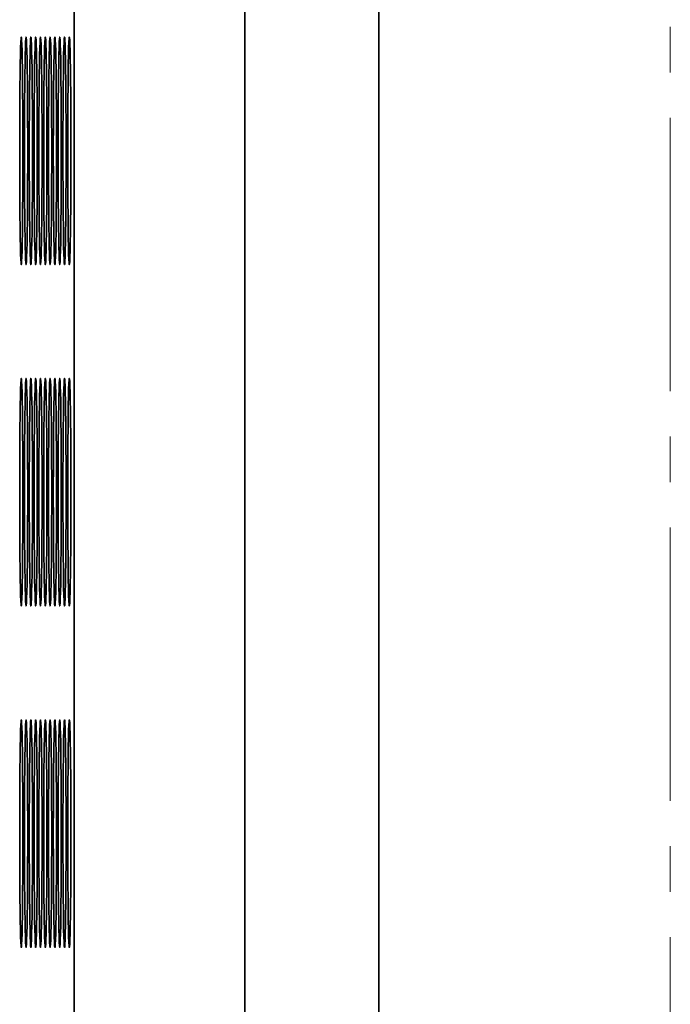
# Model space of a CAD drawing. Header units: millimetres. Extents: x -14862 to 14862, y -10512 to 10512.
# Tile 74 of 199: x -3908 to -3794, y -1438 to -1265. Entities that reach past the tile are written whole.
import ezdxf

# ---------------------------------------------------------------- set-up
doc = ezdxf.new("R2010")
doc.units = ezdxf.units.MM
doc.header["$LTSCALE"] = 4
doc.linetypes.add('点画线', pattern=[18, 12, -2, 2, -2])
doc.layers.add('中心线层', color=1, linetype='点画线', lineweight=18)
doc.layers.add('几何体', color=7, linetype='Continuous', lineweight=35)

msp = doc.modelspace()

# ---------------------------------------------------------------- linework, layer by layer
at = {"layer": '中心线层'}
msp.add_line((-3793.859, -58.603), (-3793.859, -2926.188), dxfattribs=at)
at = {"layer": '几何体'}
for p, q in [((-3898.701, -2668.38), (-3898.701, -268.38)), ((-3868.705, -2668.38), (-3868.705, -268.38)), ((-3845.126, -2668.38), (-3845.126, -268.38))]:
    msp.add_line(p, q, dxfattribs=at)
for points in [[(-3907.718, -1291.046), (-3907.715, -1288.38), (-3907.718, -1285.714), (-3907.725, -1283.096), (-3907.738, -1280.572), (-3907.755, -1278.188), (-3907.776, -1275.985), (-3907.801, -1274.004), (-3907.83, -1272.279), (-3907.862, -1270.841), (-3907.896, -1269.717), (-3907.931, -1268.925), (-3907.968, -1268.481), (-3908.006, -1268.391), (-3908.044, -1268.659), (-3908.08, -1269.278), (-3908.115, -1270.238), (-3908.149, -1271.522), (-3908.179, -1273.107), (-3908.206, -1274.964), (-3908.229, -1277.061), (-3908.248, -1279.36), (-3908.263, -1281.82), (-3908.273, -1284.396), (-3908.278, -1287.044), (-3908.278, -1289.716), (-3908.273, -1292.364), (-3908.263, -1294.941), (-3908.248, -1297.4), (-3908.229, -1299.699), (-3908.206, -1301.796), (-3908.179, -1303.653), (-3908.149, -1305.238), (-3908.115, -1306.522), (-3908.08, -1307.482), (-3908.044, -1308.102), (-3908.006, -1308.369), (-3907.968, -1308.28), (-3907.931, -1307.835), (-3907.896, -1307.044), (-3907.862, -1305.919), (-3907.83, -1304.482), (-3907.801, -1302.757), (-3907.776, -1300.775), (-3907.755, -1298.573), (-3907.738, -1296.188), (-3907.725, -1293.664), (-3907.718, -1291.046)], [(-3906.873, -1291.046), (-3906.87, -1288.38), (-3906.873, -1285.714), (-3906.88, -1283.096), (-3906.893, -1280.572), (-3906.91, -1278.188), (-3906.931, -1275.985), (-3906.956, -1274.004), (-3906.985, -1272.279), (-3907.017, -1270.841), (-3907.051, -1269.717), (-3907.086, -1268.925), (-3907.123, -1268.481), (-3907.162, -1268.391), (-3907.199, -1268.659), (-3907.235, -1269.278), (-3907.27, -1270.238), (-3907.304, -1271.522), (-3907.333, -1273.107), (-3907.361, -1274.964), (-3907.384, -1277.061), (-3907.403, -1279.36), (-3907.418, -1281.82), (-3907.428, -1284.396), (-3907.432, -1287.044), (-3907.432, -1289.716), (-3907.428, -1292.364), (-3907.418, -1294.941), (-3907.403, -1297.4), (-3907.384, -1299.699), (-3907.361, -1301.796), (-3907.333, -1303.653), (-3907.304, -1305.238), (-3907.27, -1306.522), (-3907.235, -1307.482), (-3907.199, -1308.102), (-3907.162, -1308.369), (-3907.123, -1308.28), (-3907.086, -1307.835), (-3907.051, -1307.044), (-3907.017, -1305.919), (-3906.985, -1304.482), (-3906.956, -1302.757), (-3906.931, -1300.775), (-3906.91, -1298.573), (-3906.893, -1296.188), (-3906.88, -1293.664), (-3906.873, -1291.046)], [(-3906.028, -1291.046), (-3906.025, -1288.38), (-3906.028, -1285.714), (-3906.035, -1283.096), (-3906.048, -1280.572), (-3906.065, -1278.188), (-3906.086, -1275.985), (-3906.111, -1274.004), (-3906.14, -1272.279), (-3906.172, -1270.841), (-3906.206, -1269.717), (-3906.241, -1268.925), (-3906.278, -1268.481), (-3906.317, -1268.391), (-3906.354, -1268.659), (-3906.39, -1269.278), (-3906.425, -1270.238), (-3906.459, -1271.522), (-3906.488, -1273.107), (-3906.516, -1274.964), (-3906.539, -1277.061), (-3906.558, -1279.36), (-3906.573, -1281.82), (-3906.583, -1284.396), (-3906.587, -1287.044), (-3906.587, -1289.716), (-3906.583, -1292.364), (-3906.573, -1294.941), (-3906.558, -1297.4), (-3906.539, -1299.699), (-3906.516, -1301.796), (-3906.488, -1303.653), (-3906.459, -1305.238), (-3906.425, -1306.522), (-3906.39, -1307.482), (-3906.354, -1308.102), (-3906.317, -1308.369), (-3906.278, -1308.28), (-3906.241, -1307.835), (-3906.206, -1307.044), (-3906.172, -1305.919), (-3906.14, -1304.482), (-3906.111, -1302.757), (-3906.086, -1300.775), (-3906.065, -1298.573), (-3906.048, -1296.188), (-3906.035, -1293.664), (-3906.028, -1291.046)], [(-3905.183, -1291.046), (-3905.18, -1288.38), (-3905.183, -1285.714), (-3905.19, -1283.096), (-3905.203, -1280.572), (-3905.22, -1278.188), (-3905.241, -1275.985), (-3905.266, -1274.004), (-3905.295, -1272.279), (-3905.327, -1270.841), (-3905.361, -1269.717), (-3905.396, -1268.925), (-3905.433, -1268.481), (-3905.472, -1268.391), (-3905.509, -1268.659), (-3905.545, -1269.278), (-3905.58, -1270.238), (-3905.614, -1271.522), (-3905.643, -1273.107), (-3905.671, -1274.964), (-3905.694, -1277.061), (-3905.713, -1279.36), (-3905.728, -1281.82), (-3905.738, -1284.396), (-3905.742, -1287.044), (-3905.742, -1289.716), (-3905.738, -1292.364), (-3905.728, -1294.941), (-3905.713, -1297.4), (-3905.694, -1299.699), (-3905.671, -1301.796), (-3905.643, -1303.653), (-3905.614, -1305.238), (-3905.58, -1306.522), (-3905.545, -1307.482), (-3905.509, -1308.102), (-3905.472, -1308.369), (-3905.433, -1308.28), (-3905.396, -1307.835), (-3905.361, -1307.044), (-3905.327, -1305.919), (-3905.295, -1304.482), (-3905.266, -1302.757), (-3905.241, -1300.775), (-3905.22, -1298.573), (-3905.203, -1296.188), (-3905.19, -1293.664), (-3905.183, -1291.046)], [(-3904.338, -1291.046), (-3904.335, -1288.38), (-3904.338, -1285.714), (-3904.345, -1283.096), (-3904.358, -1280.572), (-3904.375, -1278.188), (-3904.396, -1275.985), (-3904.421, -1274.004), (-3904.449, -1272.279), (-3904.482, -1270.841), (-3904.516, -1269.717), (-3904.551, -1268.925), (-3904.589, -1268.481), (-3904.627, -1268.391), (-3904.664, -1268.659), (-3904.7, -1269.278), (-3904.735, -1270.238), (-3904.769, -1271.522), (-3904.798, -1273.107), (-3904.826, -1274.964), (-3904.849, -1277.061), (-3904.868, -1279.36), (-3904.883, -1281.82), (-3904.893, -1284.396), (-3904.897, -1287.044), (-3904.897, -1289.716), (-3904.893, -1292.364), (-3904.883, -1294.941), (-3904.868, -1297.4), (-3904.849, -1299.699), (-3904.826, -1301.796), (-3904.798, -1303.653), (-3904.769, -1305.238), (-3904.735, -1306.522), (-3904.7, -1307.482), (-3904.664, -1308.102), (-3904.627, -1308.369), (-3904.589, -1308.28), (-3904.551, -1307.835), (-3904.516, -1307.044), (-3904.482, -1305.919), (-3904.449, -1304.482), (-3904.421, -1302.757), (-3904.396, -1300.775), (-3904.375, -1298.573), (-3904.358, -1296.188), (-3904.345, -1293.664), (-3904.338, -1291.046)], [(-3903.493, -1291.046), (-3903.49, -1288.38), (-3903.493, -1285.714), (-3903.5, -1283.096), (-3903.513, -1280.572), (-3903.53, -1278.188), (-3903.551, -1275.985), (-3903.576, -1274.004), (-3903.604, -1272.279), (-3903.637, -1270.841), (-3903.67, -1269.717), (-3903.706, -1268.925), (-3903.744, -1268.481), (-3903.781, -1268.391), (-3903.819, -1268.659), (-3903.855, -1269.278), (-3903.89, -1270.238), (-3903.924, -1271.522), (-3903.953, -1273.107), (-3903.981, -1274.964), (-3904.004, -1277.061), (-3904.023, -1279.36), (-3904.038, -1281.82), (-3904.048, -1284.396), (-3904.053, -1287.044), (-3904.053, -1289.716), (-3904.048, -1292.364), (-3904.038, -1294.941), (-3904.023, -1297.4), (-3904.004, -1299.699), (-3903.981, -1301.796), (-3903.953, -1303.653), (-3903.924, -1305.238), (-3903.89, -1306.522), (-3903.855, -1307.482), (-3903.819, -1308.102), (-3903.781, -1308.369), (-3903.744, -1308.28), (-3903.706, -1307.835), (-3903.67, -1307.044), (-3903.637, -1305.919), (-3903.604, -1304.482), (-3903.576, -1302.757), (-3903.551, -1300.775), (-3903.53, -1298.573), (-3903.513, -1296.188), (-3903.5, -1293.664), (-3903.493, -1291.046)], [(-3902.648, -1291.046), (-3902.645, -1288.38), (-3902.648, -1285.714), (-3902.655, -1283.096), (-3902.668, -1280.572), (-3902.684, -1278.188), (-3902.706, -1275.985), (-3902.731, -1274.004), (-3902.759, -1272.279), (-3902.792, -1270.841), (-3902.825, -1269.717), (-3902.861, -1268.925), (-3902.899, -1268.481), (-3902.936, -1268.391), (-3902.974, -1268.659), (-3903.01, -1269.278), (-3903.045, -1270.238), (-3903.078, -1271.522), (-3903.108, -1273.107), (-3903.136, -1274.964), (-3903.159, -1277.061), (-3903.178, -1279.36), (-3903.193, -1281.82), (-3903.203, -1284.396), (-3903.208, -1287.044), (-3903.208, -1289.716), (-3903.203, -1292.364), (-3903.193, -1294.941), (-3903.178, -1297.4), (-3903.159, -1299.699), (-3903.136, -1301.796), (-3903.108, -1303.653), (-3903.078, -1305.238), (-3903.045, -1306.522), (-3903.01, -1307.482), (-3902.974, -1308.102), (-3902.936, -1308.369), (-3902.899, -1308.28), (-3902.861, -1307.835), (-3902.825, -1307.044), (-3902.792, -1305.919), (-3902.759, -1304.482), (-3902.731, -1302.757), (-3902.706, -1300.775), (-3902.684, -1298.573), (-3902.668, -1296.188), (-3902.655, -1293.664), (-3902.648, -1291.046)], [(-3901.803, -1291.046), (-3901.8, -1288.38), (-3901.803, -1285.714), (-3901.81, -1283.096), (-3901.823, -1280.572), (-3901.839, -1278.188), (-3901.861, -1275.985), (-3901.886, -1274.004), (-3901.914, -1272.279), (-3901.947, -1270.841), (-3901.98, -1269.717), (-3902.016, -1268.925), (-3902.054, -1268.481), (-3902.091, -1268.391), (-3902.129, -1268.659), (-3902.165, -1269.278), (-3902.201, -1270.238), (-3902.233, -1271.522), (-3902.263, -1273.107), (-3902.291, -1274.964), (-3902.314, -1277.061), (-3902.333, -1279.36), (-3902.348, -1281.82), (-3902.358, -1284.396), (-3902.363, -1287.044), (-3902.363, -1289.716), (-3902.358, -1292.364), (-3902.348, -1294.941), (-3902.333, -1297.4), (-3902.314, -1299.699), (-3902.291, -1301.796), (-3902.263, -1303.653), (-3902.233, -1305.238), (-3902.201, -1306.522), (-3902.165, -1307.482), (-3902.129, -1308.102), (-3902.091, -1308.369), (-3902.054, -1308.28), (-3902.016, -1307.835), (-3901.98, -1307.044), (-3901.947, -1305.919), (-3901.914, -1304.482), (-3901.886, -1302.757), (-3901.861, -1300.775), (-3901.839, -1298.573), (-3901.823, -1296.188), (-3901.81, -1293.664), (-3901.803, -1291.046)], [(-3900.958, -1291.046), (-3900.955, -1288.38), (-3900.958, -1285.714), (-3900.965, -1283.096), (-3900.978, -1280.572), (-3900.994, -1278.188), (-3901.016, -1275.985), (-3901.041, -1274.004), (-3901.069, -1272.279), (-3901.102, -1270.841), (-3901.135, -1269.717), (-3901.171, -1268.925), (-3901.209, -1268.481), (-3901.246, -1268.391), (-3901.284, -1268.659), (-3901.32, -1269.278), (-3901.356, -1270.238), (-3901.388, -1271.522), (-3901.418, -1273.107), (-3901.446, -1274.964), (-3901.469, -1277.061), (-3901.488, -1279.36), (-3901.502, -1281.82), (-3901.513, -1284.396), (-3901.518, -1287.044), (-3901.518, -1289.716), (-3901.513, -1292.364), (-3901.502, -1294.941), (-3901.488, -1297.4), (-3901.469, -1299.699), (-3901.446, -1301.796), (-3901.418, -1303.653), (-3901.388, -1305.238), (-3901.356, -1306.522), (-3901.32, -1307.482), (-3901.284, -1308.102), (-3901.246, -1308.369), (-3901.209, -1308.28), (-3901.171, -1307.835), (-3901.135, -1307.044), (-3901.102, -1305.919), (-3901.069, -1304.482), (-3901.041, -1302.757), (-3901.016, -1300.775), (-3900.994, -1298.573), (-3900.978, -1296.188), (-3900.965, -1293.664), (-3900.958, -1291.046)], [(-3900.113, -1291.046), (-3900.11, -1288.38), (-3900.113, -1285.714), (-3900.121, -1283.096), (-3900.133, -1280.572), (-3900.149, -1278.188), (-3900.171, -1275.985), (-3900.196, -1274.004), (-3900.224, -1272.279), (-3900.257, -1270.841), (-3900.29, -1269.717), (-3900.327, -1268.925), (-3900.364, -1268.481), (-3900.401, -1268.391), (-3900.439, -1268.659), (-3900.475, -1269.278), (-3900.511, -1270.238), (-3900.543, -1271.522), (-3900.574, -1273.107), (-3900.6, -1274.964), (-3900.624, -1277.061), (-3900.643, -1279.36), (-3900.657, -1281.82), (-3900.668, -1284.396), (-3900.673, -1287.044), (-3900.673, -1289.716), (-3900.668, -1292.364), (-3900.657, -1294.941), (-3900.643, -1297.4), (-3900.624, -1299.699), (-3900.6, -1301.796), (-3900.574, -1303.653), (-3900.543, -1305.238), (-3900.511, -1306.522), (-3900.475, -1307.482), (-3900.439, -1308.102), (-3900.401, -1308.369), (-3900.364, -1308.28), (-3900.327, -1307.835), (-3900.29, -1307.044), (-3900.257, -1305.919), (-3900.224, -1304.482), (-3900.196, -1302.757), (-3900.171, -1300.775), (-3900.149, -1298.573), (-3900.133, -1296.188), (-3900.121, -1293.664), (-3900.113, -1291.046)], [(-3899.268, -1291.046), (-3899.265, -1288.38), (-3899.268, -1285.714), (-3899.276, -1283.096), (-3899.287, -1280.572), (-3899.304, -1278.188), (-3899.326, -1275.985), (-3899.351, -1274.004), (-3899.38, -1272.279), (-3899.411, -1270.841), (-3899.445, -1269.717), (-3899.482, -1268.925), (-3899.519, -1268.481), (-3899.556, -1268.391), (-3899.594, -1268.659), (-3899.63, -1269.278), (-3899.666, -1270.238), (-3899.698, -1271.522), (-3899.729, -1273.107), (-3899.755, -1274.964), (-3899.779, -1277.061), (-3899.798, -1279.36), (-3899.813, -1281.82), (-3899.823, -1284.396), (-3899.828, -1287.044), (-3899.828, -1289.716), (-3899.823, -1292.364), (-3899.813, -1294.941), (-3899.798, -1297.4), (-3899.779, -1299.699), (-3899.755, -1301.796), (-3899.729, -1303.653), (-3899.698, -1305.238), (-3899.666, -1306.522), (-3899.63, -1307.482), (-3899.594, -1308.102), (-3899.556, -1308.369), (-3899.519, -1308.28), (-3899.482, -1307.835), (-3899.445, -1307.044), (-3899.411, -1305.919), (-3899.38, -1304.482), (-3899.351, -1302.757), (-3899.326, -1300.775), (-3899.304, -1298.573), (-3899.287, -1296.188), (-3899.276, -1293.664), (-3899.268, -1291.046)], [(-3907.718, -1351.046), (-3907.715, -1348.38), (-3907.718, -1345.714), (-3907.725, -1343.096), (-3907.738, -1340.572), (-3907.755, -1338.188), (-3907.776, -1335.985), (-3907.801, -1334.004), (-3907.83, -1332.279), (-3907.862, -1330.841), (-3907.896, -1329.717), (-3907.931, -1328.925), (-3907.968, -1328.481), (-3908.006, -1328.391), (-3908.044, -1328.659), (-3908.08, -1329.278), (-3908.115, -1330.238), (-3908.149, -1331.522), (-3908.179, -1333.107), (-3908.206, -1334.964), (-3908.229, -1337.061), (-3908.248, -1339.36), (-3908.263, -1341.82), (-3908.273, -1344.396), (-3908.278, -1347.044), (-3908.278, -1349.716), (-3908.273, -1352.364), (-3908.263, -1354.941), (-3908.248, -1357.4), (-3908.229, -1359.699), (-3908.206, -1361.796), (-3908.179, -1363.653), (-3908.149, -1365.238), (-3908.115, -1366.522), (-3908.08, -1367.482), (-3908.044, -1368.102), (-3908.006, -1368.369), (-3907.968, -1368.28), (-3907.931, -1367.835), (-3907.896, -1367.044), (-3907.862, -1365.919), (-3907.83, -1364.482), (-3907.801, -1362.757), (-3907.776, -1360.775), (-3907.755, -1358.573), (-3907.738, -1356.188), (-3907.725, -1353.664), (-3907.718, -1351.046)], [(-3906.873, -1351.046), (-3906.87, -1348.38), (-3906.873, -1345.714), (-3906.88, -1343.096), (-3906.893, -1340.572), (-3906.91, -1338.188), (-3906.931, -1335.985), (-3906.956, -1334.004), (-3906.985, -1332.279), (-3907.017, -1330.841), (-3907.051, -1329.717), (-3907.086, -1328.925), (-3907.123, -1328.481), (-3907.162, -1328.391), (-3907.199, -1328.659), (-3907.235, -1329.278), (-3907.27, -1330.238), (-3907.304, -1331.522), (-3907.333, -1333.107), (-3907.361, -1334.964), (-3907.384, -1337.061), (-3907.403, -1339.36), (-3907.418, -1341.82), (-3907.428, -1344.396), (-3907.432, -1347.044), (-3907.432, -1349.716), (-3907.428, -1352.364), (-3907.418, -1354.941), (-3907.403, -1357.4), (-3907.384, -1359.699), (-3907.361, -1361.796), (-3907.333, -1363.653), (-3907.304, -1365.238), (-3907.27, -1366.522), (-3907.235, -1367.482), (-3907.199, -1368.102), (-3907.162, -1368.369), (-3907.123, -1368.28), (-3907.086, -1367.835), (-3907.051, -1367.044), (-3907.017, -1365.919), (-3906.985, -1364.482), (-3906.956, -1362.757), (-3906.931, -1360.775), (-3906.91, -1358.573), (-3906.893, -1356.188), (-3906.88, -1353.664), (-3906.873, -1351.046)], [(-3906.028, -1351.046), (-3906.025, -1348.38), (-3906.028, -1345.714), (-3906.035, -1343.096), (-3906.048, -1340.572), (-3906.065, -1338.188), (-3906.086, -1335.985), (-3906.111, -1334.004), (-3906.14, -1332.279), (-3906.172, -1330.841), (-3906.206, -1329.717), (-3906.241, -1328.925), (-3906.278, -1328.481), (-3906.317, -1328.391), (-3906.354, -1328.659), (-3906.39, -1329.278), (-3906.425, -1330.238), (-3906.459, -1331.522), (-3906.488, -1333.107), (-3906.516, -1334.964), (-3906.539, -1337.061), (-3906.558, -1339.36), (-3906.573, -1341.82), (-3906.583, -1344.396), (-3906.587, -1347.044), (-3906.587, -1349.716), (-3906.583, -1352.364), (-3906.573, -1354.941), (-3906.558, -1357.4), (-3906.539, -1359.699), (-3906.516, -1361.796), (-3906.488, -1363.653), (-3906.459, -1365.238), (-3906.425, -1366.522), (-3906.39, -1367.482), (-3906.354, -1368.102), (-3906.317, -1368.369), (-3906.278, -1368.28), (-3906.241, -1367.835), (-3906.206, -1367.044), (-3906.172, -1365.919), (-3906.14, -1364.482), (-3906.111, -1362.757), (-3906.086, -1360.775), (-3906.065, -1358.573), (-3906.048, -1356.188), (-3906.035, -1353.664), (-3906.028, -1351.046)], [(-3905.183, -1351.046), (-3905.18, -1348.38), (-3905.183, -1345.714), (-3905.19, -1343.096), (-3905.203, -1340.572), (-3905.22, -1338.188), (-3905.241, -1335.985), (-3905.266, -1334.004), (-3905.295, -1332.279), (-3905.327, -1330.841), (-3905.361, -1329.717), (-3905.396, -1328.925), (-3905.433, -1328.481), (-3905.472, -1328.391), (-3905.509, -1328.659), (-3905.545, -1329.278), (-3905.58, -1330.238), (-3905.614, -1331.522), (-3905.643, -1333.107), (-3905.671, -1334.964), (-3905.694, -1337.061), (-3905.713, -1339.36), (-3905.728, -1341.82), (-3905.738, -1344.396), (-3905.742, -1347.044), (-3905.742, -1349.716), (-3905.738, -1352.364), (-3905.728, -1354.941), (-3905.713, -1357.4), (-3905.694, -1359.699), (-3905.671, -1361.796), (-3905.643, -1363.653), (-3905.614, -1365.238), (-3905.58, -1366.522), (-3905.545, -1367.482), (-3905.509, -1368.102), (-3905.472, -1368.369), (-3905.433, -1368.28), (-3905.396, -1367.835), (-3905.361, -1367.044), (-3905.327, -1365.919), (-3905.295, -1364.482), (-3905.266, -1362.757), (-3905.241, -1360.775), (-3905.22, -1358.573), (-3905.203, -1356.188), (-3905.19, -1353.664), (-3905.183, -1351.046)], [(-3904.338, -1351.046), (-3904.335, -1348.38), (-3904.338, -1345.714), (-3904.345, -1343.096), (-3904.358, -1340.572), (-3904.375, -1338.188), (-3904.396, -1335.985), (-3904.421, -1334.004), (-3904.449, -1332.279), (-3904.482, -1330.841), (-3904.516, -1329.717), (-3904.551, -1328.925), (-3904.589, -1328.481), (-3904.627, -1328.391), (-3904.664, -1328.659), (-3904.7, -1329.278), (-3904.735, -1330.238), (-3904.769, -1331.522), (-3904.798, -1333.107), (-3904.826, -1334.964), (-3904.849, -1337.061), (-3904.868, -1339.36), (-3904.883, -1341.82), (-3904.893, -1344.396), (-3904.897, -1347.044), (-3904.897, -1349.716), (-3904.893, -1352.364), (-3904.883, -1354.941), (-3904.868, -1357.4), (-3904.849, -1359.699), (-3904.826, -1361.796), (-3904.798, -1363.653), (-3904.769, -1365.238), (-3904.735, -1366.522), (-3904.7, -1367.482), (-3904.664, -1368.102), (-3904.627, -1368.369), (-3904.589, -1368.28), (-3904.551, -1367.835), (-3904.516, -1367.044), (-3904.482, -1365.919), (-3904.449, -1364.482), (-3904.421, -1362.757), (-3904.396, -1360.775), (-3904.375, -1358.573), (-3904.358, -1356.188), (-3904.345, -1353.664), (-3904.338, -1351.046)], [(-3903.493, -1351.046), (-3903.49, -1348.38), (-3903.493, -1345.714), (-3903.5, -1343.096), (-3903.513, -1340.572), (-3903.53, -1338.188), (-3903.551, -1335.985), (-3903.576, -1334.004), (-3903.604, -1332.279), (-3903.637, -1330.841), (-3903.67, -1329.717), (-3903.706, -1328.925), (-3903.744, -1328.481), (-3903.781, -1328.391), (-3903.819, -1328.659), (-3903.855, -1329.278), (-3903.89, -1330.238), (-3903.924, -1331.522), (-3903.953, -1333.107), (-3903.981, -1334.964), (-3904.004, -1337.061), (-3904.023, -1339.36), (-3904.038, -1341.82), (-3904.048, -1344.396), (-3904.053, -1347.044), (-3904.053, -1349.716), (-3904.048, -1352.364), (-3904.038, -1354.941), (-3904.023, -1357.4), (-3904.004, -1359.699), (-3903.981, -1361.796), (-3903.953, -1363.653), (-3903.924, -1365.238), (-3903.89, -1366.522), (-3903.855, -1367.482), (-3903.819, -1368.102), (-3903.781, -1368.369), (-3903.744, -1368.28), (-3903.706, -1367.835), (-3903.67, -1367.044), (-3903.637, -1365.919), (-3903.604, -1364.482), (-3903.576, -1362.757), (-3903.551, -1360.775), (-3903.53, -1358.573), (-3903.513, -1356.188), (-3903.5, -1353.664), (-3903.493, -1351.046)], [(-3902.648, -1351.046), (-3902.645, -1348.38), (-3902.648, -1345.714), (-3902.655, -1343.096), (-3902.668, -1340.572), (-3902.684, -1338.188), (-3902.706, -1335.985), (-3902.731, -1334.004), (-3902.759, -1332.279), (-3902.792, -1330.841), (-3902.825, -1329.717), (-3902.861, -1328.925), (-3902.899, -1328.481), (-3902.936, -1328.391), (-3902.974, -1328.659), (-3903.01, -1329.278), (-3903.045, -1330.238), (-3903.078, -1331.522), (-3903.108, -1333.107), (-3903.136, -1334.964), (-3903.159, -1337.061), (-3903.178, -1339.36), (-3903.193, -1341.82), (-3903.203, -1344.396), (-3903.208, -1347.044), (-3903.208, -1349.716), (-3903.203, -1352.364), (-3903.193, -1354.941), (-3903.178, -1357.4), (-3903.159, -1359.699), (-3903.136, -1361.796), (-3903.108, -1363.653), (-3903.078, -1365.238), (-3903.045, -1366.522), (-3903.01, -1367.482), (-3902.974, -1368.102), (-3902.936, -1368.369), (-3902.899, -1368.28), (-3902.861, -1367.835), (-3902.825, -1367.044), (-3902.792, -1365.919), (-3902.759, -1364.482), (-3902.731, -1362.757), (-3902.706, -1360.775), (-3902.684, -1358.573), (-3902.668, -1356.188), (-3902.655, -1353.664), (-3902.648, -1351.046)], [(-3901.803, -1351.046), (-3901.8, -1348.38), (-3901.803, -1345.714), (-3901.81, -1343.096), (-3901.823, -1340.572), (-3901.839, -1338.188), (-3901.861, -1335.985), (-3901.886, -1334.004), (-3901.914, -1332.279), (-3901.947, -1330.841), (-3901.98, -1329.717), (-3902.016, -1328.925), (-3902.054, -1328.481), (-3902.091, -1328.391), (-3902.129, -1328.659), (-3902.165, -1329.278), (-3902.201, -1330.238), (-3902.233, -1331.522), (-3902.263, -1333.107), (-3902.291, -1334.964), (-3902.314, -1337.061), (-3902.333, -1339.36), (-3902.348, -1341.82), (-3902.358, -1344.396), (-3902.363, -1347.044), (-3902.363, -1349.716), (-3902.358, -1352.364), (-3902.348, -1354.941), (-3902.333, -1357.4), (-3902.314, -1359.699), (-3902.291, -1361.796), (-3902.263, -1363.653), (-3902.233, -1365.238), (-3902.201, -1366.522), (-3902.165, -1367.482), (-3902.129, -1368.102), (-3902.091, -1368.369), (-3902.054, -1368.28), (-3902.016, -1367.835), (-3901.98, -1367.044), (-3901.947, -1365.919), (-3901.914, -1364.482), (-3901.886, -1362.757), (-3901.861, -1360.775), (-3901.839, -1358.573), (-3901.823, -1356.188), (-3901.81, -1353.664), (-3901.803, -1351.046)], [(-3900.958, -1351.046), (-3900.955, -1348.38), (-3900.958, -1345.714), (-3900.965, -1343.096), (-3900.978, -1340.572), (-3900.994, -1338.188), (-3901.016, -1335.985), (-3901.041, -1334.004), (-3901.069, -1332.279), (-3901.102, -1330.841), (-3901.135, -1329.717), (-3901.171, -1328.925), (-3901.209, -1328.481), (-3901.246, -1328.391), (-3901.284, -1328.659), (-3901.32, -1329.278), (-3901.356, -1330.238), (-3901.388, -1331.522), (-3901.418, -1333.107), (-3901.446, -1334.964), (-3901.469, -1337.061), (-3901.488, -1339.36), (-3901.502, -1341.82), (-3901.513, -1344.396), (-3901.518, -1347.044), (-3901.518, -1349.716), (-3901.513, -1352.364), (-3901.502, -1354.941), (-3901.488, -1357.4), (-3901.469, -1359.699), (-3901.446, -1361.796), (-3901.418, -1363.653), (-3901.388, -1365.238), (-3901.356, -1366.522), (-3901.32, -1367.482), (-3901.284, -1368.102), (-3901.246, -1368.369), (-3901.209, -1368.28), (-3901.171, -1367.835), (-3901.135, -1367.044), (-3901.102, -1365.919), (-3901.069, -1364.482), (-3901.041, -1362.757), (-3901.016, -1360.775), (-3900.994, -1358.573), (-3900.978, -1356.188), (-3900.965, -1353.664), (-3900.958, -1351.046)], [(-3900.113, -1351.046), (-3900.11, -1348.38), (-3900.113, -1345.714), (-3900.121, -1343.096), (-3900.133, -1340.572), (-3900.149, -1338.188), (-3900.171, -1335.985), (-3900.196, -1334.004), (-3900.224, -1332.279), (-3900.257, -1330.841), (-3900.29, -1329.717), (-3900.327, -1328.925), (-3900.364, -1328.481), (-3900.401, -1328.391), (-3900.439, -1328.659), (-3900.475, -1329.278), (-3900.511, -1330.238), (-3900.543, -1331.522), (-3900.574, -1333.107), (-3900.6, -1334.964), (-3900.624, -1337.061), (-3900.643, -1339.36), (-3900.657, -1341.82), (-3900.668, -1344.396), (-3900.673, -1347.044), (-3900.673, -1349.716), (-3900.668, -1352.364), (-3900.657, -1354.941), (-3900.643, -1357.4), (-3900.624, -1359.699), (-3900.6, -1361.796), (-3900.574, -1363.653), (-3900.543, -1365.238), (-3900.511, -1366.522), (-3900.475, -1367.482), (-3900.439, -1368.102), (-3900.401, -1368.369), (-3900.364, -1368.28), (-3900.327, -1367.835), (-3900.29, -1367.044), (-3900.257, -1365.919), (-3900.224, -1364.482), (-3900.196, -1362.757), (-3900.171, -1360.775), (-3900.149, -1358.573), (-3900.133, -1356.188), (-3900.121, -1353.664), (-3900.113, -1351.046)], [(-3899.268, -1351.046), (-3899.265, -1348.38), (-3899.268, -1345.714), (-3899.276, -1343.096), (-3899.287, -1340.572), (-3899.304, -1338.188), (-3899.326, -1335.985), (-3899.351, -1334.004), (-3899.38, -1332.279), (-3899.411, -1330.841), (-3899.445, -1329.717), (-3899.482, -1328.925), (-3899.519, -1328.481), (-3899.556, -1328.391), (-3899.594, -1328.659), (-3899.63, -1329.278), (-3899.666, -1330.238), (-3899.698, -1331.522), (-3899.729, -1333.107), (-3899.755, -1334.964), (-3899.779, -1337.061), (-3899.798, -1339.36), (-3899.813, -1341.82), (-3899.823, -1344.396), (-3899.828, -1347.044), (-3899.828, -1349.716), (-3899.823, -1352.364), (-3899.813, -1354.941), (-3899.798, -1357.4), (-3899.779, -1359.699), (-3899.755, -1361.796), (-3899.729, -1363.653), (-3899.698, -1365.238), (-3899.666, -1366.522), (-3899.63, -1367.482), (-3899.594, -1368.102), (-3899.556, -1368.369), (-3899.519, -1368.28), (-3899.482, -1367.835), (-3899.445, -1367.044), (-3899.411, -1365.919), (-3899.38, -1364.482), (-3899.351, -1362.757), (-3899.326, -1360.775), (-3899.304, -1358.573), (-3899.287, -1356.188), (-3899.276, -1353.664), (-3899.268, -1351.046)], [(-3907.718, -1411.046), (-3907.715, -1408.38), (-3907.718, -1405.714), (-3907.725, -1403.096), (-3907.738, -1400.572), (-3907.755, -1398.188), (-3907.776, -1395.985), (-3907.801, -1394.004), (-3907.83, -1392.279), (-3907.862, -1390.841), (-3907.896, -1389.717), (-3907.931, -1388.925), (-3907.968, -1388.481), (-3908.006, -1388.391), (-3908.044, -1388.659), (-3908.08, -1389.278), (-3908.115, -1390.238), (-3908.149, -1391.522), (-3908.179, -1393.107), (-3908.206, -1394.964), (-3908.229, -1397.061), (-3908.248, -1399.36), (-3908.263, -1401.82), (-3908.273, -1404.396), (-3908.278, -1407.044), (-3908.278, -1409.716), (-3908.273, -1412.364), (-3908.263, -1414.941), (-3908.248, -1417.4), (-3908.229, -1419.699), (-3908.206, -1421.796), (-3908.179, -1423.653), (-3908.149, -1425.238), (-3908.115, -1426.522), (-3908.08, -1427.482), (-3908.044, -1428.102), (-3908.006, -1428.369), (-3907.968, -1428.28), (-3907.931, -1427.835), (-3907.896, -1427.044), (-3907.862, -1425.919), (-3907.83, -1424.482), (-3907.801, -1422.757), (-3907.776, -1420.775), (-3907.755, -1418.573), (-3907.738, -1416.188), (-3907.725, -1413.664), (-3907.718, -1411.046)], [(-3906.873, -1411.046), (-3906.87, -1408.38), (-3906.873, -1405.714), (-3906.88, -1403.096), (-3906.893, -1400.572), (-3906.91, -1398.188), (-3906.931, -1395.985), (-3906.956, -1394.004), (-3906.985, -1392.279), (-3907.017, -1390.841), (-3907.051, -1389.717), (-3907.086, -1388.925), (-3907.123, -1388.481), (-3907.162, -1388.391), (-3907.199, -1388.659), (-3907.235, -1389.278), (-3907.27, -1390.238), (-3907.304, -1391.522), (-3907.333, -1393.107), (-3907.361, -1394.964), (-3907.384, -1397.061), (-3907.403, -1399.36), (-3907.418, -1401.82), (-3907.428, -1404.396), (-3907.432, -1407.044), (-3907.432, -1409.716), (-3907.428, -1412.364), (-3907.418, -1414.941), (-3907.403, -1417.4), (-3907.384, -1419.699), (-3907.361, -1421.796), (-3907.333, -1423.653), (-3907.304, -1425.238), (-3907.27, -1426.522), (-3907.235, -1427.482), (-3907.199, -1428.102), (-3907.162, -1428.369), (-3907.123, -1428.28), (-3907.086, -1427.835), (-3907.051, -1427.044), (-3907.017, -1425.919), (-3906.985, -1424.482), (-3906.956, -1422.757), (-3906.931, -1420.775), (-3906.91, -1418.573), (-3906.893, -1416.188), (-3906.88, -1413.664), (-3906.873, -1411.046)], [(-3906.028, -1411.046), (-3906.025, -1408.38), (-3906.028, -1405.714), (-3906.035, -1403.096), (-3906.048, -1400.572), (-3906.065, -1398.188), (-3906.086, -1395.985), (-3906.111, -1394.004), (-3906.14, -1392.279), (-3906.172, -1390.841), (-3906.206, -1389.717), (-3906.241, -1388.925), (-3906.278, -1388.481), (-3906.317, -1388.391), (-3906.354, -1388.659), (-3906.39, -1389.278), (-3906.425, -1390.238), (-3906.459, -1391.522), (-3906.488, -1393.107), (-3906.516, -1394.964), (-3906.539, -1397.061), (-3906.558, -1399.36), (-3906.573, -1401.82), (-3906.583, -1404.396), (-3906.587, -1407.044), (-3906.587, -1409.716), (-3906.583, -1412.364), (-3906.573, -1414.941), (-3906.558, -1417.4), (-3906.539, -1419.699), (-3906.516, -1421.796), (-3906.488, -1423.653), (-3906.459, -1425.238), (-3906.425, -1426.522), (-3906.39, -1427.482), (-3906.354, -1428.102), (-3906.317, -1428.369), (-3906.278, -1428.28), (-3906.241, -1427.835), (-3906.206, -1427.044), (-3906.172, -1425.919), (-3906.14, -1424.482), (-3906.111, -1422.757), (-3906.086, -1420.775), (-3906.065, -1418.573), (-3906.048, -1416.188), (-3906.035, -1413.664), (-3906.028, -1411.046)], [(-3905.183, -1411.046), (-3905.18, -1408.38), (-3905.183, -1405.714), (-3905.19, -1403.096), (-3905.203, -1400.572), (-3905.22, -1398.188), (-3905.241, -1395.985), (-3905.266, -1394.004), (-3905.295, -1392.279), (-3905.327, -1390.841), (-3905.361, -1389.717), (-3905.396, -1388.925), (-3905.433, -1388.481), (-3905.472, -1388.391), (-3905.509, -1388.659), (-3905.545, -1389.278), (-3905.58, -1390.238), (-3905.614, -1391.522), (-3905.643, -1393.107), (-3905.671, -1394.964), (-3905.694, -1397.061), (-3905.713, -1399.36), (-3905.728, -1401.82), (-3905.738, -1404.396), (-3905.742, -1407.044), (-3905.742, -1409.716), (-3905.738, -1412.364), (-3905.728, -1414.941), (-3905.713, -1417.4), (-3905.694, -1419.699), (-3905.671, -1421.796), (-3905.643, -1423.653), (-3905.614, -1425.238), (-3905.58, -1426.522), (-3905.545, -1427.482), (-3905.509, -1428.102), (-3905.472, -1428.369), (-3905.433, -1428.28), (-3905.396, -1427.835), (-3905.361, -1427.044), (-3905.327, -1425.919), (-3905.295, -1424.482), (-3905.266, -1422.757), (-3905.241, -1420.775), (-3905.22, -1418.573), (-3905.203, -1416.188), (-3905.19, -1413.664), (-3905.183, -1411.046)], [(-3904.338, -1411.046), (-3904.335, -1408.38), (-3904.338, -1405.714), (-3904.345, -1403.096), (-3904.358, -1400.572), (-3904.375, -1398.188), (-3904.396, -1395.985), (-3904.421, -1394.004), (-3904.449, -1392.279), (-3904.482, -1390.841), (-3904.516, -1389.717), (-3904.551, -1388.925), (-3904.589, -1388.481), (-3904.627, -1388.391), (-3904.664, -1388.659), (-3904.7, -1389.278), (-3904.735, -1390.238), (-3904.769, -1391.522), (-3904.798, -1393.107), (-3904.826, -1394.964), (-3904.849, -1397.061), (-3904.868, -1399.36), (-3904.883, -1401.82), (-3904.893, -1404.396), (-3904.897, -1407.044), (-3904.897, -1409.716), (-3904.893, -1412.364), (-3904.883, -1414.941), (-3904.868, -1417.4), (-3904.849, -1419.699), (-3904.826, -1421.796), (-3904.798, -1423.653), (-3904.769, -1425.238), (-3904.735, -1426.522), (-3904.7, -1427.482), (-3904.664, -1428.102), (-3904.627, -1428.369), (-3904.589, -1428.28), (-3904.551, -1427.835), (-3904.516, -1427.044), (-3904.482, -1425.919), (-3904.449, -1424.482), (-3904.421, -1422.757), (-3904.396, -1420.775), (-3904.375, -1418.573), (-3904.358, -1416.188), (-3904.345, -1413.664), (-3904.338, -1411.046)], [(-3903.493, -1411.046), (-3903.49, -1408.38), (-3903.493, -1405.714), (-3903.5, -1403.096), (-3903.513, -1400.572), (-3903.53, -1398.188), (-3903.551, -1395.985), (-3903.576, -1394.004), (-3903.604, -1392.279), (-3903.637, -1390.841), (-3903.67, -1389.717), (-3903.706, -1388.925), (-3903.744, -1388.481), (-3903.781, -1388.391), (-3903.819, -1388.659), (-3903.855, -1389.278), (-3903.89, -1390.238), (-3903.924, -1391.522), (-3903.953, -1393.107), (-3903.981, -1394.964), (-3904.004, -1397.061), (-3904.023, -1399.36), (-3904.038, -1401.82), (-3904.048, -1404.396), (-3904.053, -1407.044), (-3904.053, -1409.716), (-3904.048, -1412.364), (-3904.038, -1414.941), (-3904.023, -1417.4), (-3904.004, -1419.699), (-3903.981, -1421.796), (-3903.953, -1423.653), (-3903.924, -1425.238), (-3903.89, -1426.522), (-3903.855, -1427.482), (-3903.819, -1428.102), (-3903.781, -1428.369), (-3903.744, -1428.28), (-3903.706, -1427.835), (-3903.67, -1427.044), (-3903.637, -1425.919), (-3903.604, -1424.482), (-3903.576, -1422.757), (-3903.551, -1420.775), (-3903.53, -1418.573), (-3903.513, -1416.188), (-3903.5, -1413.664), (-3903.493, -1411.046)], [(-3902.648, -1411.046), (-3902.645, -1408.38), (-3902.648, -1405.714), (-3902.655, -1403.096), (-3902.668, -1400.572), (-3902.684, -1398.188), (-3902.706, -1395.985), (-3902.731, -1394.004), (-3902.759, -1392.279), (-3902.792, -1390.841), (-3902.825, -1389.717), (-3902.861, -1388.925), (-3902.899, -1388.481), (-3902.936, -1388.391), (-3902.974, -1388.659), (-3903.01, -1389.278), (-3903.045, -1390.238), (-3903.078, -1391.522), (-3903.108, -1393.107), (-3903.136, -1394.964), (-3903.159, -1397.061), (-3903.178, -1399.36), (-3903.193, -1401.82), (-3903.203, -1404.396), (-3903.208, -1407.044), (-3903.208, -1409.716), (-3903.203, -1412.364), (-3903.193, -1414.941), (-3903.178, -1417.4), (-3903.159, -1419.699), (-3903.136, -1421.796), (-3903.108, -1423.653), (-3903.078, -1425.238), (-3903.045, -1426.522), (-3903.01, -1427.482), (-3902.974, -1428.102), (-3902.936, -1428.369), (-3902.899, -1428.28), (-3902.861, -1427.835), (-3902.825, -1427.044), (-3902.792, -1425.919), (-3902.759, -1424.482), (-3902.731, -1422.757), (-3902.706, -1420.775), (-3902.684, -1418.573), (-3902.668, -1416.188), (-3902.655, -1413.664), (-3902.648, -1411.046)], [(-3901.803, -1411.046), (-3901.8, -1408.38), (-3901.803, -1405.714), (-3901.81, -1403.096), (-3901.823, -1400.572), (-3901.839, -1398.188), (-3901.861, -1395.985), (-3901.886, -1394.004), (-3901.914, -1392.279), (-3901.947, -1390.841), (-3901.98, -1389.717), (-3902.016, -1388.925), (-3902.054, -1388.481), (-3902.091, -1388.391), (-3902.129, -1388.659), (-3902.165, -1389.278), (-3902.201, -1390.238), (-3902.233, -1391.522), (-3902.263, -1393.107), (-3902.291, -1394.964), (-3902.314, -1397.061), (-3902.333, -1399.36), (-3902.348, -1401.82), (-3902.358, -1404.396), (-3902.363, -1407.044), (-3902.363, -1409.716), (-3902.358, -1412.364), (-3902.348, -1414.941), (-3902.333, -1417.4), (-3902.314, -1419.699), (-3902.291, -1421.796), (-3902.263, -1423.653), (-3902.233, -1425.238), (-3902.201, -1426.522), (-3902.165, -1427.482), (-3902.129, -1428.102), (-3902.091, -1428.369), (-3902.054, -1428.28), (-3902.016, -1427.835), (-3901.98, -1427.044), (-3901.947, -1425.919), (-3901.914, -1424.482), (-3901.886, -1422.757), (-3901.861, -1420.775), (-3901.839, -1418.573), (-3901.823, -1416.188), (-3901.81, -1413.664), (-3901.803, -1411.046)], [(-3900.958, -1411.046), (-3900.955, -1408.38), (-3900.958, -1405.714), (-3900.965, -1403.096), (-3900.978, -1400.572), (-3900.994, -1398.188), (-3901.016, -1395.985), (-3901.041, -1394.004), (-3901.069, -1392.279), (-3901.102, -1390.841), (-3901.135, -1389.717), (-3901.171, -1388.925), (-3901.209, -1388.481), (-3901.246, -1388.391), (-3901.284, -1388.659), (-3901.32, -1389.278), (-3901.356, -1390.238), (-3901.388, -1391.522), (-3901.418, -1393.107), (-3901.446, -1394.964), (-3901.469, -1397.061), (-3901.488, -1399.36), (-3901.502, -1401.82), (-3901.513, -1404.396), (-3901.518, -1407.044), (-3901.518, -1409.716), (-3901.513, -1412.364), (-3901.502, -1414.941), (-3901.488, -1417.4), (-3901.469, -1419.699), (-3901.446, -1421.796), (-3901.418, -1423.653), (-3901.388, -1425.238), (-3901.356, -1426.522), (-3901.32, -1427.482), (-3901.284, -1428.102), (-3901.246, -1428.369), (-3901.209, -1428.28), (-3901.171, -1427.835), (-3901.135, -1427.044), (-3901.102, -1425.919), (-3901.069, -1424.482), (-3901.041, -1422.757), (-3901.016, -1420.775), (-3900.994, -1418.573), (-3900.978, -1416.188), (-3900.965, -1413.664), (-3900.958, -1411.046)], [(-3900.113, -1411.046), (-3900.11, -1408.38), (-3900.113, -1405.714), (-3900.121, -1403.096), (-3900.133, -1400.572), (-3900.149, -1398.188), (-3900.171, -1395.985), (-3900.196, -1394.004), (-3900.224, -1392.279), (-3900.257, -1390.841), (-3900.29, -1389.717), (-3900.327, -1388.925), (-3900.364, -1388.481), (-3900.401, -1388.391), (-3900.439, -1388.659), (-3900.475, -1389.278), (-3900.511, -1390.238), (-3900.543, -1391.522), (-3900.574, -1393.107), (-3900.6, -1394.964), (-3900.624, -1397.061), (-3900.643, -1399.36), (-3900.657, -1401.82), (-3900.668, -1404.396), (-3900.673, -1407.044), (-3900.673, -1409.716), (-3900.668, -1412.364), (-3900.657, -1414.941), (-3900.643, -1417.4), (-3900.624, -1419.699), (-3900.6, -1421.796), (-3900.574, -1423.653), (-3900.543, -1425.238), (-3900.511, -1426.522), (-3900.475, -1427.482), (-3900.439, -1428.102), (-3900.401, -1428.369), (-3900.364, -1428.28), (-3900.327, -1427.835), (-3900.29, -1427.044), (-3900.257, -1425.919), (-3900.224, -1424.482), (-3900.196, -1422.757), (-3900.171, -1420.775), (-3900.149, -1418.573), (-3900.133, -1416.188), (-3900.121, -1413.664), (-3900.113, -1411.046)], [(-3899.268, -1411.046), (-3899.265, -1408.38), (-3899.268, -1405.714), (-3899.276, -1403.096), (-3899.287, -1400.572), (-3899.304, -1398.188), (-3899.326, -1395.985), (-3899.351, -1394.004), (-3899.38, -1392.279), (-3899.411, -1390.841), (-3899.445, -1389.717), (-3899.482, -1388.925), (-3899.519, -1388.481), (-3899.556, -1388.391), (-3899.594, -1388.659), (-3899.63, -1389.278), (-3899.666, -1390.238), (-3899.698, -1391.522), (-3899.729, -1393.107), (-3899.755, -1394.964), (-3899.779, -1397.061), (-3899.798, -1399.36), (-3899.813, -1401.82), (-3899.823, -1404.396), (-3899.828, -1407.044), (-3899.828, -1409.716), (-3899.823, -1412.364), (-3899.813, -1414.941), (-3899.798, -1417.4), (-3899.779, -1419.699), (-3899.755, -1421.796), (-3899.729, -1423.653), (-3899.698, -1425.238), (-3899.666, -1426.522), (-3899.63, -1427.482), (-3899.594, -1428.102), (-3899.556, -1428.369), (-3899.519, -1428.28), (-3899.482, -1427.835), (-3899.445, -1427.044), (-3899.411, -1425.919), (-3899.38, -1424.482), (-3899.351, -1422.757), (-3899.326, -1420.775), (-3899.304, -1418.573), (-3899.287, -1416.188), (-3899.276, -1413.664), (-3899.268, -1411.046)]]:
    msp.add_lwpolyline(points, dxfattribs=at)

doc.saveas('drawing.dxf')
